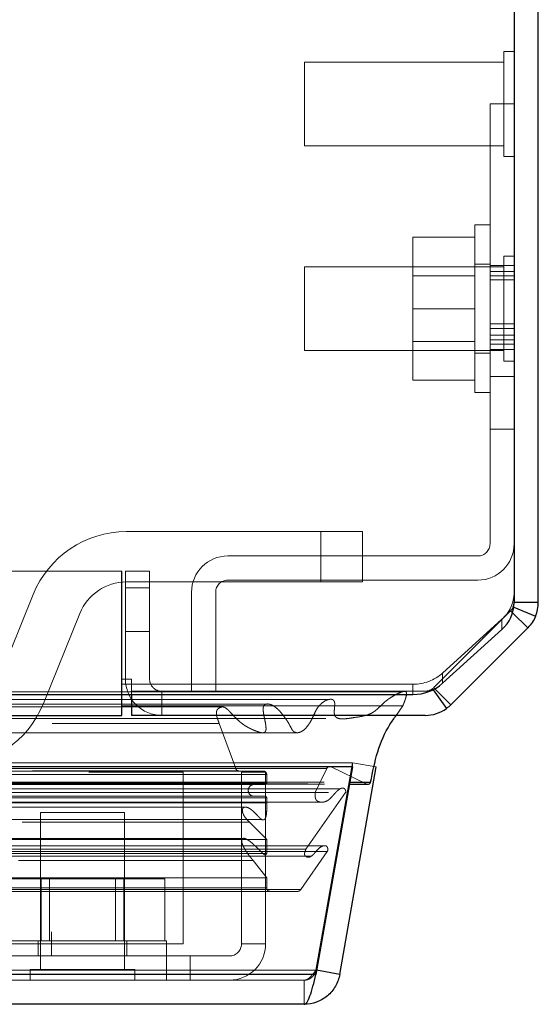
# Model space of a CAD drawing. Header units: inches. Extents: x 0.2 to 10.8, y 0.2 to 8.2.
# Tile 67 of 98: x 4.559 to 4.688, y 6.811 to 7.056. Entities that reach past the tile are written whole.
import ezdxf

# ---------------------------------------------------------------- set-up
doc = ezdxf.new("R2010")
doc.units = ezdxf.units.IN
doc.header["$MEASUREMENT"] = 0
doc.linetypes.add('HIDDEN', pattern=[0.07500000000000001, 0.05, -0.025])
doc.layers.add('SLD-0', color=179, linetype='Continuous')

msp = doc.modelspace()

# ---------------------------------------------------------------- linework, layer by layer
at = {"layer": 'SLD-0', "linetype": 'Continuous', "lineweight": 25}
for p, q in [((4.687668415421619, 6.911067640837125), (4.687668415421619, 7.876991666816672)), ((4.681668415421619, 7.874455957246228), (4.681668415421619, 6.910979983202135)), ((4.681668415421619, 6.911067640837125), (4.687668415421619, 6.911067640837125)), ((4.68128708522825, 6.908448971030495), (4.685032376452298, 6.904703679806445)), ((4.681594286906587, 6.909855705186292), (4.686983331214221, 6.90762348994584)), ((4.663886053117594, 6.890953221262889), (4.678617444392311, 6.904304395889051)), ((4.685032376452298, 6.904703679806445), (4.665956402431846, 6.885627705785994)), ((4.661503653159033, 6.889338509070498), (4.664852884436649, 6.884689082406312)), ((4.661989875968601, 6.889594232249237), (4.665956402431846, 6.885627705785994)), ((2.791168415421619, 6.888188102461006), (4.58416841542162, 6.888188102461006)), ((4.58416841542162, 6.888188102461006), (4.656520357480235, 6.888188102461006)), ((4.58416841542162, 6.882991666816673), (4.58416841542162, 6.888188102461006)), ((4.586585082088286, 6.888188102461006), (4.586585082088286, 6.882991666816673)), ((4.584168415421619, 6.885373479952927), (4.586585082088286, 6.885373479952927)), ((2.791168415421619, 6.882991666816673), (4.58416841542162, 6.882991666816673)), ((4.659592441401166, 6.882991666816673), (4.586585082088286, 6.882991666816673)), ((4.641493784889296, 6.870188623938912), (2.733802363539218, 6.870188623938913)), ((4.641493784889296, 6.870188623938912), (4.632409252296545, 6.818667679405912)), ((4.638327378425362, 6.818667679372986), (4.647411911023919, 6.870188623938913)), ((4.641493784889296, 6.870188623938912), (4.641493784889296, 6.87026189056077)), ((4.640823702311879, 6.866388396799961), (4.6460026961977, 6.866388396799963)), ((4.640733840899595, 6.865878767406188), (4.645234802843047, 6.865878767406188)), ((4.632409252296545, 6.818667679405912), (2.742886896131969, 6.818667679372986)), ((4.638327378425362, 6.818667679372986), (4.632587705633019, 6.819679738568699)), ((4.629464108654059, 6.811230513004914), (2.745832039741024, 6.811230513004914))]:
    msp.add_line(p, q, dxfattribs=at)
at = {"layer": 'SLD-0', "linetype": 'HIDDEN', "lineweight": 18}
for p, q in [((4.679064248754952, 7.047845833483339), (4.679064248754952, 7.021804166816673)), ((4.681668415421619, 7.047845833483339), (4.679064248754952, 7.047845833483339)), ((4.629585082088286, 7.045241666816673), (4.629585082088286, 7.024408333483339)), ((4.679064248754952, 7.045241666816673), (4.629585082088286, 7.045241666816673)), ((4.675668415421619, 6.980200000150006), (4.675668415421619, 7.034825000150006)), ((4.681668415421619, 7.034825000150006), (4.675668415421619, 7.034825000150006)), ((4.629585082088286, 7.024408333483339), (4.679064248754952, 7.024408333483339)), ((4.679064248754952, 7.021804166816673), (4.681668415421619, 7.021804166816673)), ((4.67191841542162, 6.983991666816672), (4.67191841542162, 7.004825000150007)), ((4.67566841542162, 7.004825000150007), (4.67191841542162, 7.004825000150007)), ((4.67191841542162, 7.001741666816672), (4.656501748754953, 7.001741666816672)), ((4.656501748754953, 7.001741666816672), (4.656501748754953, 6.983991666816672)), ((4.679064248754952, 6.997012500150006), (4.679064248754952, 6.97097083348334)), ((4.681668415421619, 6.997012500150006), (4.679064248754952, 6.997012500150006)), ((4.629585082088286, 6.99440833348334), (4.629585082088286, 6.973575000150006)), ((4.679064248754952, 6.99440833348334), (4.629585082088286, 6.99440833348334)), ((4.67566841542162, 6.995033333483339), (4.67191841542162, 6.995033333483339)), ((4.681668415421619, 6.994705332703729), (4.67566841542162, 6.994705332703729)), ((4.67191841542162, 6.992154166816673), (4.656501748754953, 6.992154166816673)), ((4.681668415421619, 6.993199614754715), (4.67566841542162, 6.993199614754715)), ((4.681668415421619, 6.992110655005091), (4.67566841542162, 6.992110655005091)), ((4.681668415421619, 6.991181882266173), (4.67566841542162, 6.991181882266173)), ((4.67191841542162, 6.983991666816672), (4.656501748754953, 6.983991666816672)), ((4.656501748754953, 6.983991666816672), (4.656501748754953, 6.966241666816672)), ((4.67191841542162, 6.963158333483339), (4.67191841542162, 6.983991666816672)), ((4.681668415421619, 6.980200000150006), (4.675668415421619, 6.980200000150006)), ((4.675668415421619, 6.980200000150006), (4.675668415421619, 6.925575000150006)), ((4.681668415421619, 6.979059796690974), (4.67566841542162, 6.979059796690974)), ((4.681668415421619, 6.979059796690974), (4.67566841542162, 6.979059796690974)), ((4.681668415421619, 6.977442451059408), (4.67566841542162, 6.977442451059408)), ((4.656501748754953, 6.975829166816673), (4.67191841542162, 6.975829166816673)), ((4.681668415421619, 6.976289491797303), (4.67566841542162, 6.976289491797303)), ((4.67566841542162, 6.975155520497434), (4.681668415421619, 6.975155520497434)), ((4.629585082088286, 6.973575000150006), (4.679064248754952, 6.973575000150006)), ((4.67191841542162, 6.972950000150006), (4.67566841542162, 6.972950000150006)), ((4.67566841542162, 6.973870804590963), (4.681668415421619, 6.973870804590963)), ((4.679064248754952, 6.97097083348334), (4.681668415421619, 6.97097083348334)), ((4.681668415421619, 6.967116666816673), (4.67566841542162, 6.967116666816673)), ((4.681668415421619, 6.967116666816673), (4.67566841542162, 6.967116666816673)), ((4.681668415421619, 6.967116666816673), (4.67566841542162, 6.967116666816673)), ((4.681668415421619, 6.967116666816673), (4.67566841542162, 6.967116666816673)), ((4.681668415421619, 6.967116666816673), (4.67566841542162, 6.967116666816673)), ((4.681668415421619, 6.967116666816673), (4.67566841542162, 6.967116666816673)), ((4.681668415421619, 6.967116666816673), (4.67566841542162, 6.967116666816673)), ((4.681668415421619, 6.967116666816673), (4.67566841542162, 6.967116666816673)), ((4.67191841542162, 6.966241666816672), (4.656501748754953, 6.966241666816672)), ((4.67191841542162, 6.963158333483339), (4.67566841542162, 6.963158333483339)), ((4.67566841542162, 6.954095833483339), (4.681668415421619, 6.954095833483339)), ((4.633601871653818, 6.9286189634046), (4.585339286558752, 6.9286189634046)), ((4.633601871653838, 6.916118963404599), (4.633601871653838, 6.9286189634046)), ((4.633601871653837, 6.916118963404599), (4.633601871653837, 6.9286189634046)), ((4.633601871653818, 6.916118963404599), (4.633601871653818, 6.9286189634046)), ((4.633601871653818, 6.9286189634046), (4.644018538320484, 6.9286189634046)), ((4.633601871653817, 6.916118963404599), (4.633601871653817, 6.9286189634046)), ((4.644018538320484, 6.916118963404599), (4.644018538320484, 6.9286189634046)), ((4.672668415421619, 6.922575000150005), (4.610501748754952, 6.922575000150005)), ((4.58416841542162, 6.918825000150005), (2.791168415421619, 6.918825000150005)), ((4.58409255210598, 6.891991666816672), (4.58409255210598, 6.918825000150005)), ((4.58416841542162, 6.918825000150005), (4.58416841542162, 6.891991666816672)), ((4.585085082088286, 6.918825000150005), (4.591085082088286, 6.918825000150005)), ((4.585085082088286, 6.891991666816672), (4.585085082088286, 6.918825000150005)), ((4.591085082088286, 6.918825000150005), (4.591085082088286, 6.891991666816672)), ((4.585339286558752, 6.916118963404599), (4.633601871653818, 6.916118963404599)), ((4.672668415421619, 6.916575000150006), (4.610501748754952, 6.916575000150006)), ((4.644018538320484, 6.916118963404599), (4.633601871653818, 6.916118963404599)), ((4.56216285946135, 6.912991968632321), (4.553106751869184, 6.890599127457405)), ((4.585085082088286, 6.91465833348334), (4.591085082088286, 6.91465833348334)), ((4.591085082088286, 6.91465833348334), (4.585085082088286, 6.91465833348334)), ((4.585085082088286, 6.91465833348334), (4.591085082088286, 6.91465833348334)), ((4.591085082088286, 6.91465833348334), (4.585085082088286, 6.91465833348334)), ((4.601501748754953, 6.913575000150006), (4.601501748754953, 6.888991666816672)), ((4.607501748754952, 6.913575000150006), (4.607501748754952, 6.888991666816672)), ((4.564694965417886, 6.885912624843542), (4.573751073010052, 6.90830546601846)), ((4.661713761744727, 6.889870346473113), (4.680789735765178, 6.908946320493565)), ((4.680790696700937, 6.908945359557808), (4.661714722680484, 6.889869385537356)), ((4.680789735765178, 6.908946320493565), (4.68128708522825, 6.908448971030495)), ((4.681440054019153, 6.90991959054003), (4.681594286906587, 6.909855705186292)), ((4.678617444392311, 6.906840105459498), (4.663886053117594, 6.893488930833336)), ((4.678617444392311, 6.906840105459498), (4.678617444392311, 6.904304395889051)), ((4.585085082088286, 6.903825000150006), (4.591085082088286, 6.903825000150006)), ((4.663886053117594, 6.890953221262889), (4.663886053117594, 6.893488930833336)), ((2.791168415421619, 6.891991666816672), (4.58416841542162, 6.891991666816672)), ((2.791168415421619, 6.891991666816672), (4.58416841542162, 6.891991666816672)), ((2.791244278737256, 6.891991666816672), (4.58409255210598, 6.891991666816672)), ((2.791244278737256, 6.891991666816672), (4.58409255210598, 6.891991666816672)), ((2.791244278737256, 6.891991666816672), (4.58409255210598, 6.891991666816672)), ((2.791244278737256, 6.891991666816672), (4.58409255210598, 6.891991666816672)), ((4.58409255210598, 6.882991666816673), (4.58409255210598, 6.891991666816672)), ((4.58409255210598, 6.891991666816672), (4.586592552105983, 6.891991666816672)), ((4.58416841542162, 6.891991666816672), (4.58416841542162, 6.89072381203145)), ((4.586592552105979, 6.888991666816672), (4.586592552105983, 6.891991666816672)), ((2.791168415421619, 6.89072381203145), (4.58416841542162, 6.89072381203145)), ((2.791168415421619, 6.888991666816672), (4.58416841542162, 6.888991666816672)), ((4.58416841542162, 6.89072381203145), (4.656520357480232, 6.89072381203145)), ((4.58416841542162, 6.888188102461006), (4.58416841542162, 6.89072381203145)), ((4.586585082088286, 6.888991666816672), (4.586585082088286, 6.888188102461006)), ((4.586585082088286, 6.888991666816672), (4.659592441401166, 6.888991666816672)), ((4.594085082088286, 6.888991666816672), (4.594085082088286, 6.882991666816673)), ((4.656520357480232, 6.89072381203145), (4.656520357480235, 6.888188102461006)), ((4.659595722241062, 6.888991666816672), (4.659592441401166, 6.888991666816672)), ((4.661345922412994, 6.889557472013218), (4.661503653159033, 6.889338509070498)), ((4.661713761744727, 6.889870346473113), (4.661989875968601, 6.889594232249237)), ((4.620636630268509, 6.885801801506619), (2.754658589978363, 6.885801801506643)), ((4.609113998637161, 6.885078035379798), (2.766178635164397, 6.885078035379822)), ((2.791168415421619, 6.88537347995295), (4.584168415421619, 6.885373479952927)), ((4.586585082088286, 6.885373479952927), (4.654005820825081, 6.885373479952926)), ((4.620639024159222, 6.885801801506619), (4.620636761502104, 6.885801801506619)), ((4.652373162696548, 6.882991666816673), (4.654005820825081, 6.885373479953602)), ((2.766888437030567, 6.880951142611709), (4.608407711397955, 6.880951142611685)), ((4.608407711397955, 6.880951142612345), (4.612498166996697, 6.869759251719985)), ((4.641493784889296, 6.871230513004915), (2.733802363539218, 6.871230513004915)), ((2.739245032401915, 6.870264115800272), (4.636051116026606, 6.870264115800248)), ((4.635841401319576, 6.870290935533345), (2.739454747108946, 6.87029093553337)), ((2.740208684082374, 6.869812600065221), (4.635087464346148, 6.869812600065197)), ((2.740208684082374, 6.869812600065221), (4.635087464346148, 6.869812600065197)), ((2.755945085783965, 6.869141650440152), (4.619351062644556, 6.869141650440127)), ((2.755945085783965, 6.869141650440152), (4.619351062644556, 6.869141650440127)), ((2.762024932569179, 6.869212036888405), (4.613271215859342, 6.869212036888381)), ((2.762024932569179, 6.869212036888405), (4.613271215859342, 6.869212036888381)), ((2.762797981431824, 6.86975925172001), (4.612498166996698, 6.869759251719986)), ((2.762797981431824, 6.86975925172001), (4.612498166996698, 6.869759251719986)), ((2.775967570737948, 6.868897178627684), (4.599384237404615, 6.868897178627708)), ((4.599384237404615, 6.868897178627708), (4.599384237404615, 6.826230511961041)), ((4.613271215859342, 6.869212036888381), (4.619351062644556, 6.869141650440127)), ((4.613911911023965, 6.868897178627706), (4.619911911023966, 6.868897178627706)), ((4.613911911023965, 6.868897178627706), (4.613911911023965, 6.826230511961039)), ((4.619911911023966, 6.868897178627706), (4.619911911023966, 6.826230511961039)), ((4.632253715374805, 6.863794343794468), (4.635087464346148, 6.869812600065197)), ((4.641493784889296, 6.871230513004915), (4.632409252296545, 6.819709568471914)), ((4.632418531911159, 6.819709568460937), (4.641503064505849, 6.871230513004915)), ((4.636051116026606, 6.870264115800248), (4.644869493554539, 6.865963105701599)), ((4.641493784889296, 6.87026189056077), (4.641493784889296, 6.871230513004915)), ((4.647411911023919, 6.870188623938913), (4.641503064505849, 6.871230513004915)), ((2.734472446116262, 6.866388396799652), (4.640823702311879, 6.866388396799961)), ((2.755111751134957, 6.868298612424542), (4.620184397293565, 6.868298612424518)), ((2.755111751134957, 6.868298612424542), (4.620184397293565, 6.868298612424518)), ((4.620184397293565, 6.868298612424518), (4.620184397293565, 6.866224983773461)), ((2.730426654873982, 6.865963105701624), (4.644869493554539, 6.865963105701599)), ((2.730426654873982, 6.865963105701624), (4.644869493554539, 6.865963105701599)), ((2.73456230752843, 6.865878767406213), (4.640733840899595, 6.865878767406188)), ((4.638533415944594, 6.86477452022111), (2.736801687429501, 6.864774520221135)), ((2.755111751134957, 6.866224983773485), (4.620184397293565, 6.866224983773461)), ((2.755111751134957, 6.866224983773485), (4.620184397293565, 6.866224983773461)), ((2.755528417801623, 6.865808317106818), (4.619767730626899, 6.865808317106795)), ((2.73549530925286, 6.863825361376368), (4.639800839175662, 6.863825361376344)), ((2.743042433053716, 6.863794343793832), (4.632253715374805, 6.863794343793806)), ((2.755111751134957, 6.862474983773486), (4.620184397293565, 6.862474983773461)), ((2.755111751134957, 6.862474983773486), (4.620184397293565, 6.862474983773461)), ((2.755528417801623, 6.862891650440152), (4.619767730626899, 6.862891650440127)), ((4.620184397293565, 6.862474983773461), (4.620184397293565, 6.861301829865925)), ((4.629934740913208, 6.849735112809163), (4.639800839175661, 6.863825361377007)), ((2.74146705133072, 6.861424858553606), (4.633823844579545, 6.861424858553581)), ((2.755111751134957, 6.861301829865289), (4.620184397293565, 6.861301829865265)), ((4.615156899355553, 6.860191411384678), (2.760133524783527, 6.860191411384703)), ((2.756374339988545, 6.857130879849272), (4.618944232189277, 6.857130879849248)), ((4.584828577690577, 6.858897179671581), (4.563995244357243, 6.858897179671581)), ((4.563995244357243, 6.858897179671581), (4.563995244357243, 6.819834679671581)), ((4.584828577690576, 6.81983467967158), (4.584828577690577, 6.858897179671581)), ((4.618944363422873, 6.857130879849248), (4.618945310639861, 6.857130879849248)), ((2.759406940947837, 6.856455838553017), (4.615889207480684, 6.856455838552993)), ((2.759406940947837, 6.856455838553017), (4.615889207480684, 6.856455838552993)), ((4.615889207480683, 6.856455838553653), (4.620184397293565, 6.852131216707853)), ((2.755111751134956, 6.852131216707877), (4.620184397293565, 6.852131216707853)), ((4.614419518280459, 6.852449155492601), (2.760885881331, 6.852449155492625)), ((4.620184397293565, 6.852131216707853), (4.620184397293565, 6.848686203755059)), ((4.634455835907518, 6.850609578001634), (2.740846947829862, 6.850609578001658)), ((2.745361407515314, 6.849735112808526), (4.629934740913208, 6.8497351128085)), ((2.740058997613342, 6.849150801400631), (4.635237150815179, 6.849150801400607)), ((2.744096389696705, 6.847982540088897), (4.631189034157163, 6.847982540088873)), ((2.755111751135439, 6.848686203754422), (4.620184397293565, 6.848686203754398)), ((2.756030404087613, 6.848679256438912), (4.619254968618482, 6.848679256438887)), ((2.758477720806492, 6.846959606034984), (4.616818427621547, 6.84695960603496)), ((4.616818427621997, 6.846959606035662), (4.620184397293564, 6.842651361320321)), ((4.628632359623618, 6.83971818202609), (4.635237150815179, 6.849150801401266)), ((4.631189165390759, 6.847982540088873), (4.631201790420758, 6.847982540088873)), ((2.755111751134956, 6.842651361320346), (4.620184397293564, 6.842651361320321)), ((4.56416394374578, 6.84239717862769), (4.553915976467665, 6.84239717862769)), ((4.56416394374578, 6.826980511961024), (4.56416394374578, 6.84239717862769)), ((4.584659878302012, 6.842397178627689), (4.56416394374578, 6.84239717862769)), ((4.566249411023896, 6.84239717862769), (4.566249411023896, 6.826980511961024)), ((4.582574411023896, 6.826980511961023), (4.582574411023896, 6.842397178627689)), ((4.584659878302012, 6.826980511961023), (4.584659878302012, 6.842397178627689)), ((4.594907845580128, 6.842397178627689), (4.584659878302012, 6.842397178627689)), ((4.594907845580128, 6.826980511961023), (4.594907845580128, 6.842397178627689)), ((4.620184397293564, 6.842651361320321), (4.620184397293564, 6.840118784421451)), ((2.746663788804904, 6.839718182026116), (4.628632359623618, 6.839718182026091)), ((2.755111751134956, 6.840118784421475), (4.620184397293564, 6.840118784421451)), ((2.755111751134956, 6.840118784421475), (4.620184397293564, 6.840118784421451)), ((2.747394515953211, 6.839285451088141), (4.627901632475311, 6.839285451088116)), ((4.453853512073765, 6.829230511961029), (4.566686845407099, 6.829230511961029)), ((4.566686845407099, 6.823230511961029), (4.566686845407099, 6.829230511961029)), ((4.59524524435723, 6.826980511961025), (4.553578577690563, 6.826980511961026)), ((4.556217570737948, 6.826230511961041), (4.599384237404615, 6.826230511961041)), ((4.563370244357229, 6.826980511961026), (4.563370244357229, 6.823230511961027)), ((4.585453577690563, 6.823230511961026), (4.585453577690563, 6.826980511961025)), ((4.59524524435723, 6.823230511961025), (4.59524524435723, 6.826980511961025)), ((4.619911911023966, 6.826230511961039), (4.613911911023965, 6.826230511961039)), ((4.601161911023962, 6.823230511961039), (4.556217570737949, 6.82323051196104)), ((4.595245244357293, 6.817230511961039), (4.595245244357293, 6.823230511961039)), ((4.601161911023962, 6.823230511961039), (4.601161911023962, 6.817230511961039)), ((4.610911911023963, 6.823230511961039), (4.601161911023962, 6.823230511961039)), ((4.632409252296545, 6.819709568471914), (2.742886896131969, 6.819709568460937)), ((2.74288689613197, 6.819709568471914), (4.632409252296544, 6.819709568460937)), ((2.74288689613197, 6.818667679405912), (4.632409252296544, 6.818667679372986)), ((4.587432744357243, 6.81983467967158), (4.561391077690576, 6.819834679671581)), ((4.561391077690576, 6.819834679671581), (4.561391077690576, 6.817230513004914)), ((4.587432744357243, 6.817230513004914), (4.587432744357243, 6.81983467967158)), ((4.632409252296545, 6.818667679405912), (4.632409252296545, 6.819709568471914)), ((4.632587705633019, 6.819679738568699), (4.632418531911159, 6.819709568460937)), ((4.629464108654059, 6.817230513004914), (2.745832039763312, 6.817230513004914)), ((4.629464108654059, 6.817230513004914), (4.629464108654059, 6.811230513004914))]:
    msp.add_line(p, q, dxfattribs=at)
at = {"layer": 'SLD-0', "linetype": 'HIDDEN', "lineweight": 18, "flags": 128}
for points in [[(4.653846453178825, 6.888809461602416), (3.702946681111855, 6.888809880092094), (2.721462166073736, 6.888809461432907)], [(4.6355532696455, 6.886918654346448), (3.702946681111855, 6.886919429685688), (2.73974717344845, 6.886918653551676)], [(4.609139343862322, 6.885077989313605), (3.702946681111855, 6.88507726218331), (2.766183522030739, 6.885077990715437)], [(2.734854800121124, 6.88222251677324), (3.60943439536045, 6.882225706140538), (4.640434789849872, 6.882222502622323)], [(2.734857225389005, 6.882222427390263), (3.727816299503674, 6.882222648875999), (4.640440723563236, 6.882222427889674)], [(2.747396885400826, 6.878682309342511), (3.672356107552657, 6.878681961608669), (4.627906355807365, 6.878682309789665)], [(2.75616353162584, 6.878664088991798), (3.672356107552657, 6.878664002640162), (4.619129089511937, 6.878664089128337)]]:
    msp.add_lwpolyline(points, dxfattribs=at)
at = {"layer": 'SLD-0', "linetype": 'HIDDEN', "lineweight": 18}
for centre, radius, start, end in [((4.585339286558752, 6.903618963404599), 0.02500000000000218, 90, 157.980618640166), ((4.672668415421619, 6.925575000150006), 0.003000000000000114, 270.0000000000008, 0), ((4.672668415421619, 6.925575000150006), 0.009000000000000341, 270.0000000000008, 0), ((4.610501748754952, 6.913575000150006), 0.008999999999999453, 90, 180), ((4.585339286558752, 6.903618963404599), 0.01250000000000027, 90, 157.9806186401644), ((4.610501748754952, 6.913575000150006), 0.003000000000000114, 90, 180), ((4.672645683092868, 6.913604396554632), 0.009023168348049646, 311.4392312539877, 359.4367350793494), ((4.678671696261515, 6.911064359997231), 0.002996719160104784, 337.271807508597, 0), ((4.656600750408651, 6.901702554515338), 0.01097903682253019, 269.580453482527, 311.5723170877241), ((4.594085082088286, 6.891991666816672), 0.009000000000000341, 180, 270.0000000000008), ((4.594085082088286, 6.891991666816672), 0.003000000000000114, 180, 270.0000000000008), ((4.659592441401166, 6.891991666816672), 0.003000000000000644, 270.0000000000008, 305.7672282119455), ((4.659595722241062, 6.891988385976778), 0.002996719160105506, 299.0922462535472, 315.0000000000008), ((4.541518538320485, 6.895285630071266), 0.02500000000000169, 270.0000000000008, 337.9806186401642), ((4.613280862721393, 6.870045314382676), 0.0008333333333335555, 200.0765427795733, 269.3367158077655), ((4.619341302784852, 6.868298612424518), 0.000843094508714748, 0, 89.33671580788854), ((4.635841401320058, 6.869457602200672), 0.0008333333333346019, 75.42437505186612, 154.786185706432), ((4.617059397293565, 6.864349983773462), 0.001458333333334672, 90, 270.0000000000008), ((4.619767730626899, 6.866224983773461), 0.0004166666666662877, 270.0000000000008, 0), ((4.645234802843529, 6.866712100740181), 0.0008333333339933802, 244.0000000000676, 269.9999999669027), ((4.619767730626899, 6.862474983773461), 0.0004166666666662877, 0, 90), ((4.621017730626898, 6.840118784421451), 0.0008333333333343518, 180, 270.0000000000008), ((4.627901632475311, 6.840118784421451), 0.0008333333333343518, 270.0000000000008, 331.2673752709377), ((4.610911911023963, 6.826230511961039), 0.003000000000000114, 270.0000000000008, 0), ((4.610911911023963, 6.826230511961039), 0.008999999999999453, 270.0000000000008, 0)]:
    msp.add_arc(centre, radius, start, end, dxfattribs=at)
at = {"layer": 'SLD-0', "linetype": 'Continuous', "lineweight": 25}
for centre, radius, start, end in [((4.672645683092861, 6.91106868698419), 0.009023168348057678, 311.4392312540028, 359.4367350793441), ((4.656600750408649, 6.899166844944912), 0.01097903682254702, 269.5804534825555, 311.5723170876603), ((4.659592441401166, 6.891991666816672), 0.00899999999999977, 270.0000000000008, 305.7672282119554), ((4.645234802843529, 6.866712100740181), 0.0008333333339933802, 269.9999999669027, 337.142239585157)]:
    msp.add_arc(centre, radius, start, end, dxfattribs=at)
for points in [[(4.681440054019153, 6.909919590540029), (4.681590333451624, 6.910282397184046), (4.681668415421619, 6.910674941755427), (4.681668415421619, 6.911067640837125)], [(4.686983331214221, 6.90762348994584), (4.687435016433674, 6.908713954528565), (4.687668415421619, 6.909887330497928), (4.687668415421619, 6.911067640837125)], [(4.686983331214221, 6.90762348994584), (4.686531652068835, 6.906533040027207), (4.68586697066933, 6.905538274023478), (4.685032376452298, 6.904703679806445)], [(4.665956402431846, 6.885627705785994), (4.665614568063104, 6.885285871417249), (4.665245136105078, 6.884971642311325), (4.664852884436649, 6.884689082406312)]]:
    msp.add_open_spline(points, degree=3, dxfattribs=at)
at = {"layer": 'SLD-0', "linetype": 'HIDDEN', "lineweight": 18}
for points in [[(4.681440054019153, 6.909919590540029), (4.68128954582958, 6.909556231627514), (4.681067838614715, 6.909224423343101), (4.680789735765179, 6.908946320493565)], [(4.661713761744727, 6.889870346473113), (4.661599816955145, 6.889756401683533), (4.661476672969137, 6.889651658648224), (4.661345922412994, 6.889557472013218)]]:
    msp.add_open_spline(points, degree=3, dxfattribs=at)
for points, knots in [([(4.654005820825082, 6.885373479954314), (4.654132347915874, 6.885678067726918), (4.654364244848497, 6.886236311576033), (4.654642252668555, 6.887021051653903), (4.654838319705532, 6.887667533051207), (4.654937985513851, 6.888145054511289), (4.654943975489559, 6.88848081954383), (4.654887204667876, 6.888703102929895), (4.654763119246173, 6.888857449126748), (4.654574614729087, 6.888928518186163), (4.654343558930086, 6.888941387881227), (4.65407176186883, 6.888889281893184), (4.653785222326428, 6.888796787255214), (4.653226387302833, 6.888602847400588), (4.652426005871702, 6.888237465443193), (4.651423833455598, 6.887681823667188), (4.650494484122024, 6.887095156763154), (4.649636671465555, 6.886442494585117), (4.648795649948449, 6.885652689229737), (4.648082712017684, 6.884928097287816), (4.647414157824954, 6.884331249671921), (4.646814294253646, 6.883880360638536), (4.645951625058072, 6.883352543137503), (4.644386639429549, 6.882775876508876), (4.642727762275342, 6.882581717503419), (4.641190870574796, 6.882328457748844), (4.640183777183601, 6.882179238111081), (4.639124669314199, 6.882093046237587), (4.638190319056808, 6.88214900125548), (4.637505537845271, 6.882409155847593), (4.637136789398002, 6.882806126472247), (4.636996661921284, 6.883248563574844), (4.636956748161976, 6.883733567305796), (4.6369833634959, 6.88435405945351), (4.637039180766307, 6.884976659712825), (4.637070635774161, 6.885469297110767), (4.637098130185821, 6.885788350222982), (4.637083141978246, 6.886022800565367), (4.63704970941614, 6.886257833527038), (4.636974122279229, 6.886488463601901), (4.636821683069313, 6.886726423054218), (4.636575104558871, 6.886922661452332), (4.636276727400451, 6.886984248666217), (4.635945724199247, 6.886985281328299), (4.635588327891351, 6.886934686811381), (4.635155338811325, 6.886813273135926), (4.634604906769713, 6.886554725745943), (4.633959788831, 6.886125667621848), (4.633356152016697, 6.885563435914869), (4.632812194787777, 6.88491020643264), (4.632265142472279, 6.883932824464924), (4.631710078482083, 6.882680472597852), (4.631070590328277, 6.88140843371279), (4.630378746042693, 6.880359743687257), (4.629614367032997, 6.879489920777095), (4.628908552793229, 6.878983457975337), (4.628360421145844, 6.878759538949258), (4.62800254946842, 6.878677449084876), (4.627636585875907, 6.878673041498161), (4.627272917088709, 6.878763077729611), (4.626970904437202, 6.878901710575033), (4.626757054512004, 6.879072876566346), (4.626595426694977, 6.879269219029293), (4.626388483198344, 6.879599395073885), (4.62616486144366, 6.880036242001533), (4.62593001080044, 6.880498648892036), (4.625631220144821, 6.881023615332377), (4.625262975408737, 6.881610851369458), (4.624812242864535, 6.882287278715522), (4.624257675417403, 6.883049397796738), (4.623602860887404, 6.883844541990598), (4.62285050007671, 6.884615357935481), (4.622113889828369, 6.885213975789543), (4.621337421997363, 6.885653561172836), (4.620734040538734, 6.885812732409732), (4.620261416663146, 6.885821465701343), (4.619918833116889, 6.885769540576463), (4.619539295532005, 6.885542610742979), (4.619313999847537, 6.885033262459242), (4.619290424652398, 6.88449317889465), (4.619337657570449, 6.883873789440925), (4.619456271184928, 6.883088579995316), (4.619644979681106, 6.882185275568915), (4.619836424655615, 6.881274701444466), (4.61996681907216, 6.880463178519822), (4.62001992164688, 6.879837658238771), (4.620017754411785, 6.879394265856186), (4.619905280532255, 6.879090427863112), (4.619739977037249, 6.878854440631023), (4.619495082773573, 6.878696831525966), (4.619184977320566, 6.878647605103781), (4.618844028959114, 6.878690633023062), (4.618518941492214, 6.878762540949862), (4.618139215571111, 6.878870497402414), (4.617695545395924, 6.879025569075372), (4.617190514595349, 6.87921733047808), (4.616786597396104, 6.879389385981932), (4.616515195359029, 6.87951191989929), (4.616375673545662, 6.879576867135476), (4.616304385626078, 6.879610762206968), (4.616268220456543, 6.879627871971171), (4.616250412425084, 6.879636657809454), (4.616241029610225, 6.879640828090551), (4.616236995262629, 6.879643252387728), (4.616233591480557, 6.879644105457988), (4.616234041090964, 6.879645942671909), (4.616232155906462, 6.879645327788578), (4.616230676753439, 6.879644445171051), (4.61623129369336, 6.879645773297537), (4.61623040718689, 6.879646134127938), (4.616229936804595, 6.879646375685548), (4.616229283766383, 6.879646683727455), (4.616228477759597, 6.879647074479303), (4.61622750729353, 6.879647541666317), (4.616226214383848, 6.879648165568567), (4.616224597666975, 6.879648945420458), (4.616222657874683, 6.879649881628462), (4.616220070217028, 6.879651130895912), (4.616216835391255, 6.879652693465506), (4.616212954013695, 6.879654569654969), (4.616207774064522, 6.879657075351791), (4.616201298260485, 6.879660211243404), (4.616193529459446, 6.879663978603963), (4.616184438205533, 6.879668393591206), (4.616174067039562, 6.8796734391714), (4.616162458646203, 6.879679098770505), (4.61615073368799, 6.879684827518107), (4.616111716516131, 6.879703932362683), (4.616014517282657, 6.879751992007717), (4.615800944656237, 6.879860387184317), (4.615392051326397, 6.88007924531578), (4.614813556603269, 6.880424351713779), (4.614148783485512, 6.880883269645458), (4.61335911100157, 6.881505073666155), (4.61230816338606, 6.882489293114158), (4.611340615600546, 6.883569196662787), (4.610507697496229, 6.884426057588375), (4.609990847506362, 6.884853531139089), (4.609427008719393, 6.885118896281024), (4.608828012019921, 6.885054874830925), (4.608335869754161, 6.884814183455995), (4.607983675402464, 6.884525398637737), (4.607810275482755, 6.884232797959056), (4.60770761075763, 6.883884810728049), (4.607668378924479, 6.883505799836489), (4.607705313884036, 6.883094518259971), (4.607807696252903, 6.882641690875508), (4.607953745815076, 6.882126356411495), (4.608157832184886, 6.881551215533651), (4.608321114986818, 6.881159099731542), (4.608407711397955, 6.880951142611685)], [0, 0, 0, 0, 0.0112678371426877, 0.02065152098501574, 0.02797995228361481, 0.03376025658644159, 0.0362866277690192, 0.03862375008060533, 0.04091196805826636, 0.04357659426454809, 0.04741110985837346, 0.05144624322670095, 0.05577432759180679, 0.06044574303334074, 0.0775003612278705, 0.09368309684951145, 0.1089553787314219, 0.123421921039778, 0.1374597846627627, 0.1541866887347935, 0.1631824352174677, 0.1733426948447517, 0.1846215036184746, 0.2054567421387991, 0.245469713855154, 0.2599690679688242, 0.2751986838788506, 0.2911124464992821, 0.3078163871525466, 0.3169312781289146, 0.3232776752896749, 0.3273042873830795, 0.3323900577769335, 0.3386222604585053, 0.3471371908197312, 0.3524221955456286, 0.3544067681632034, 0.35733727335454, 0.3598791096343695, 0.3620606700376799, 0.3654254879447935, 0.3696496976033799, 0.3745605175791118, 0.3795451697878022, 0.3846697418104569, 0.3899543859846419, 0.3993239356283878, 0.4110466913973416, 0.4218968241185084, 0.4318983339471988, 0.4428852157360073, 0.4621421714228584, 0.4783979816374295, 0.4927019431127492, 0.5077224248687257, 0.5224446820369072, 0.5279689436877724, 0.533458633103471, 0.5389615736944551, 0.5445641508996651, 0.5503102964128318, 0.5523969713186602, 0.5556608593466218, 0.5602930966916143, 0.5664519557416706, 0.5726719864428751, 0.5782476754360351, 0.5879027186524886, 0.5977903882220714, 0.6078641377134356, 0.6227373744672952, 0.6366577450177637, 0.6496640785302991, 0.6610684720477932, 0.6740258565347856, 0.6771770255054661, 0.6823552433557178, 0.6894646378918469, 0.6953523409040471, 0.7000267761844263, 0.7066167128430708, 0.7151321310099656, 0.7256403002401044, 0.7366765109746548, 0.745507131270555, 0.7521811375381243, 0.756771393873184, 0.7594163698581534, 0.7627474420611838, 0.766787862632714, 0.7716894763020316, 0.7770813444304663, 0.7820249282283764, 0.7865209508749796, 0.7946002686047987, 0.8027314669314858, 0.8099416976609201, 0.8136585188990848, 0.8155873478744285, 0.8165638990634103, 0.8170545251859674, 0.8173003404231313, 0.8174233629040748, 0.8174849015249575, 0.817515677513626, 0.8175476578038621, 0.8175622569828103, 0.8175766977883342, 0.817604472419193, 0.8176081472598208, 0.8176158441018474, 0.8176275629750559, 0.8176389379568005, 0.8176543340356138, 0.8176737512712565, 0.8177005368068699, 0.8177313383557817, 0.8177661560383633, 0.817823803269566, 0.817885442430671, 0.8179510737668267, 0.8180706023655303, 0.8181940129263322, 0.8183213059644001, 0.8185039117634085, 0.8186884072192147, 0.8188747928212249, 0.81906306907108, 0.8205494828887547, 0.8235154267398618, 0.829286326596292, 0.840245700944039, 0.8518367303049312, 0.8625942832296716, 0.8809396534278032, 0.9088714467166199, 0.918008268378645, 0.927128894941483, 0.9359852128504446, 0.9448666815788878, 0.9543138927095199, 0.9584140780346, 0.9623903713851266, 0.9664110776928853, 0.9704132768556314, 0.9744691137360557, 0.9794955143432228, 0.9854987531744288, 0.9923093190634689, 1, 1, 1, 1]), ([(4.639800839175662, 6.863825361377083), (4.639809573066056, 6.863860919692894), (4.639827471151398, 6.863933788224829), (4.639830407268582, 6.864054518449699), (4.639816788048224, 6.864181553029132), (4.63978509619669, 6.864312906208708), (4.639736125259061, 6.864444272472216), (4.639669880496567, 6.864570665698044), (4.639585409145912, 6.864685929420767), (4.639475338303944, 6.864790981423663), (4.639296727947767, 6.864899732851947), (4.63892555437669, 6.86499586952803), (4.638425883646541, 6.864768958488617), (4.637810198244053, 6.86432174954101), (4.637194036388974, 6.863719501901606), (4.636535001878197, 6.862984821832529), (4.636025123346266, 6.862391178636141), (4.635588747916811, 6.862006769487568), (4.635206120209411, 6.861759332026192), (4.634734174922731, 6.861546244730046), (4.634164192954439, 6.861414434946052), (4.633563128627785, 6.86142062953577), (4.633039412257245, 6.861547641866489), (4.632653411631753, 6.861782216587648), (4.632399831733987, 6.8620811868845), (4.632281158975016, 6.862445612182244), (4.632215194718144, 6.862863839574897), (4.632201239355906, 6.863324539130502), (4.632236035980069, 6.863636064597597), (4.632253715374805, 6.863794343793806)], [0, 0, 0, 0, 0.008015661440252, 0.01642624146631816, 0.02548130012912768, 0.03532265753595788, 0.04596837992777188, 0.05731829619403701, 0.06918684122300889, 0.08154973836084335, 0.09716460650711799, 0.126206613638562, 0.1938647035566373, 0.2508569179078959, 0.3344528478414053, 0.4187957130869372, 0.5010146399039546, 0.5361129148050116, 0.5786151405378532, 0.628178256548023, 0.6848127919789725, 0.7500089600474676, 0.8064906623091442, 0.8477527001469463, 0.8748195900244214, 0.902265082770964, 0.9327237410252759, 0.9658184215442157, 1, 1, 1, 1]), ([(4.615889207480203, 6.856455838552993), (4.615403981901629, 6.856964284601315), (4.614764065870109, 6.857634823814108), (4.614221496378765, 6.858704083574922), (4.614120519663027, 6.859225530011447), (4.614135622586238, 6.859567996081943), (4.614201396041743, 6.859813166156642), (4.614325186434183, 6.859990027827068), (4.61454048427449, 6.860143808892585), (4.614827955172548, 6.860248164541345), (4.615052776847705, 6.86017319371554), (4.615153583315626, 6.860139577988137)], [0, 0, 0, 0, 0.4376193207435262, 0.5771328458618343, 0.6616857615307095, 0.7089005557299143, 0.7515501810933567, 0.792872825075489, 0.8340191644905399, 0.925576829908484, 1, 1, 1, 1]), ([(4.620184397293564, 6.861301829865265), (4.620192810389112, 6.860990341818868), (4.620208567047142, 6.860406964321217), (4.620198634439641, 6.859590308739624), (4.620160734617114, 6.858890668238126), (4.62009266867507, 6.858305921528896), (4.619994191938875, 6.857816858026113), (4.619849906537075, 6.857424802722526), (4.619703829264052, 6.857197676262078), (4.619538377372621, 6.857078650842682), (4.61935684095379, 6.85698080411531), (4.619095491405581, 6.85702770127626), (4.618831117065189, 6.85719618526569), (4.618567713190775, 6.857404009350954), (4.618281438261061, 6.857681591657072), (4.617912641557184, 6.858081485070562), (4.617474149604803, 6.85856424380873), (4.616967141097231, 6.859060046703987), (4.616480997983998, 6.859485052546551), (4.616010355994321, 6.859817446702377), (4.615559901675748, 6.860068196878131), (4.61512292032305, 6.860226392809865), (4.614746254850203, 6.860214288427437), (4.614458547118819, 6.860098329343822), (4.614271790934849, 6.859915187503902), (4.614158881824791, 6.859650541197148), (4.614119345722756, 6.859347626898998), (4.61416996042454, 6.859000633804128), (4.614286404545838, 6.858605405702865), (4.614500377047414, 6.858153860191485), (4.614836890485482, 6.857656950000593), (4.615306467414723, 6.857061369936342), (4.615682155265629, 6.856670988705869), (4.615889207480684, 6.856455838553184)], [0, 0, 0, 0, 0.0536453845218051, 0.1004709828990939, 0.1405158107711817, 0.174296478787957, 0.2022921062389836, 0.2277504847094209, 0.2493517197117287, 0.2550791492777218, 0.2709617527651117, 0.2962491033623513, 0.3172220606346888, 0.3416341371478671, 0.3696635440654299, 0.4013096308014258, 0.4549012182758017, 0.5048963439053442, 0.5512405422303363, 0.593823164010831, 0.6329417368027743, 0.6687901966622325, 0.7024212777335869, 0.7234999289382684, 0.7415256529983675, 0.7580224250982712, 0.7745344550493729, 0.7931665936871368, 0.8180935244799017, 0.8472655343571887, 0.8863868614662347, 0.9373845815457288, 1, 1, 1, 1]), ([(4.620184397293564, 6.848686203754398), (4.620173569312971, 6.848666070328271), (4.620144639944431, 6.848612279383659), (4.620077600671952, 6.848526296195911), (4.619982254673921, 6.848427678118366), (4.619847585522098, 6.848352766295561), (4.619677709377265, 6.848377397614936), (4.619497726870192, 6.848477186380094), (4.61921938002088, 6.848699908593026), (4.618835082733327, 6.849088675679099), (4.618345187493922, 6.849560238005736), (4.617851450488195, 6.850043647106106), (4.617362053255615, 6.85051607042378), (4.616865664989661, 6.850988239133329), (4.616337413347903, 6.851456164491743), (4.615753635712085, 6.851907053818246), (4.615235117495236, 6.852227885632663), (4.614808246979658, 6.852409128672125), (4.614488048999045, 6.852494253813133), (4.614224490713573, 6.852391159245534), (4.614068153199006, 6.852214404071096), (4.614014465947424, 6.852043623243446), (4.613993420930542, 6.851831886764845), (4.614002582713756, 6.851590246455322), (4.614043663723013, 6.851330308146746), (4.614134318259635, 6.851000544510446), (4.614299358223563, 6.850589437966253), (4.614556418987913, 6.850079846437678), (4.61489509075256, 6.849508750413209), (4.615265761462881, 6.84895134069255), (4.615630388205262, 6.848439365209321), (4.615952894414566, 6.847998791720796), (4.61625667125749, 6.847604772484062), (4.616540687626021, 6.847259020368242), (4.616729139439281, 6.847055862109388), (4.616818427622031, 6.846959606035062)], [0, 0, 0, 0, 0.004393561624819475, 0.01173838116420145, 0.02163481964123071, 0.03350566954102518, 0.04779306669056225, 0.06568677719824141, 0.08271741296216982, 0.1309393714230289, 0.1816873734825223, 0.2321676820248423, 0.2822821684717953, 0.3319640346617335, 0.385928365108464, 0.441929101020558, 0.4994657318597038, 0.5270850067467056, 0.5544187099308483, 0.582539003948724, 0.5921652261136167, 0.6028740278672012, 0.6156206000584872, 0.6301815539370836, 0.6459191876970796, 0.6630307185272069, 0.6933290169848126, 0.7305967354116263, 0.7749517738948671, 0.826605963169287, 0.8674982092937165, 0.9053336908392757, 0.9400534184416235, 0.9715974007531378, 1, 1, 1, 1]), ([(4.635237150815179, 6.849150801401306), (4.635258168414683, 6.849191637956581), (4.635300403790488, 6.849273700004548), (4.635339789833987, 6.849417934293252), (4.635361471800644, 6.849571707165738), (4.635364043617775, 6.849732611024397), (4.635348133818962, 6.84989539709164), (4.635313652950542, 6.850055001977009), (4.63526056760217, 6.850205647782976), (4.635188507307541, 6.850340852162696), (4.635077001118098, 6.850478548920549), (4.634872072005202, 6.850597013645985), (4.634617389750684, 6.850627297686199), (4.634336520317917, 6.850600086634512), (4.633855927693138, 6.850468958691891), (4.633137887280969, 6.850025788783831), (4.632461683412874, 6.849229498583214), (4.631891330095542, 6.848573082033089), (4.631447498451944, 6.848152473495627), (4.630994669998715, 6.847831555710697), (4.630503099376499, 6.84769204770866), (4.630056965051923, 6.847824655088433), (4.629773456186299, 6.848082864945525), (4.629590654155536, 6.848345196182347), (4.629573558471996, 6.848607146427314), (4.629608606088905, 6.848873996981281), (4.629684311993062, 6.849142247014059), (4.629802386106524, 6.849431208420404), (4.62988474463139, 6.849620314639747), (4.629934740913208, 6.8497351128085)], [0, 0, 0, 0, 0.01286879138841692, 0.02586014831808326, 0.03915414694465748, 0.05280973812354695, 0.06678895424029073, 0.08099193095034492, 0.0953006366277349, 0.1096358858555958, 0.1240351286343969, 0.148351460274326, 0.1869717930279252, 0.2169893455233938, 0.2495702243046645, 0.3631535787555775, 0.4986136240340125, 0.5635885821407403, 0.6272607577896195, 0.6891535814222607, 0.7481889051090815, 0.8066944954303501, 0.8499554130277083, 0.8739836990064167, 0.8919318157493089, 0.9150774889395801, 0.9430074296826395, 0.9654022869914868, 1, 1, 1, 1]), ([(4.632409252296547, 6.819709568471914), (4.632339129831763, 6.819611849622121), (4.632198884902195, 6.819416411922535), (4.631988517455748, 6.819132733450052), (4.631778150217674, 6.818859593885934), (4.631567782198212, 6.818600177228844), (4.631357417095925, 6.818356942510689), (4.631147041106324, 6.818132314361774), (4.630884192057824, 6.817877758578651), (4.630568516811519, 6.817618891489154), (4.630200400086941, 6.817398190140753), (4.629832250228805, 6.81725695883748), (4.629586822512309, 6.817239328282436), (4.62946410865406, 6.817230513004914)], [0, 0, 0, 0, 0.07144899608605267, 0.1428979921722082, 0.2143469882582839, 0.2857959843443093, 0.3572449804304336, 0.4286939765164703, 0.5001429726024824, 0.625107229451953, 0.7500714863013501, 0.8750357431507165, 0.9999999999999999, 0.9999999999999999, 0.9999999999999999, 0.9999999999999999]), ([(4.629464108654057, 6.817230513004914), (4.629563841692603, 6.817233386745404), (4.629763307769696, 6.817239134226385), (4.630059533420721, 6.817285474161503), (4.630349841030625, 6.817358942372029), (4.630631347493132, 6.817461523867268), (4.630901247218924, 6.817591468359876), (4.631156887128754, 6.817747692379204), (4.631455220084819, 6.817973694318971), (4.631774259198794, 6.818292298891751), (4.632074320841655, 6.818723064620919), (4.632301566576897, 6.819198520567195), (4.632379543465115, 6.819539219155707), (4.632418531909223, 6.819709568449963)], [0, 0, 0, 0, 0.07144899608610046, 0.1428979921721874, 0.2143469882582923, 0.2857959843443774, 0.3572449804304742, 0.4286939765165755, 0.5001429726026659, 0.6251072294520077, 0.7500714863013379, 0.8750357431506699, 1, 1, 1, 1])]:
    msp.add_open_spline(points, degree=3, knots=knots, dxfattribs=at)
at = {"layer": 'SLD-0', "linetype": 'Continuous', "lineweight": 25}
for points, knots in [([(4.6460026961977, 6.866388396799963), (4.646510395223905, 6.868933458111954), (4.64753272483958, 6.874058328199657), (4.649943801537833, 6.879609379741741), (4.651832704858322, 6.8822392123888), (4.652373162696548, 6.882991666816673)], [0, 0, 0, 0, 0.4132358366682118, 0.8321135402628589, 1, 1, 1, 1]), ([(4.62946410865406, 6.811230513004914), (4.629709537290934, 6.811230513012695), (4.629954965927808, 6.811415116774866), (4.630445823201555, 6.812131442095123), (4.63069125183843, 6.812662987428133), (4.631182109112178, 6.814009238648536), (4.631427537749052, 6.814823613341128), (4.6319183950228, 6.816637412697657), (4.632163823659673, 6.817636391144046), (4.632409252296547, 6.818667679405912)], [0, 0, 0, 0, 0.25, 0.25, 0.5, 0.5, 0.75, 0.75, 1, 1, 1, 1]), ([(4.638327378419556, 6.81866767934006), (4.638145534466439, 6.817636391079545), (4.637781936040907, 6.816637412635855), (4.636734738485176, 6.814823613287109), (4.636051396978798, 6.814009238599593), (4.63444699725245, 6.812662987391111), (4.633526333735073, 6.812131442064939), (4.631558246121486, 6.811415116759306), (4.630511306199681, 6.811230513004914), (4.629464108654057, 6.811230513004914)], [0, 0, 0, 0, 0.25, 0.25, 0.5, 0.5, 0.75, 0.75, 1, 1, 1, 1])]:
    msp.add_open_spline(points, degree=3, knots=knots, dxfattribs=at)

doc.saveas('drawing.dxf')
